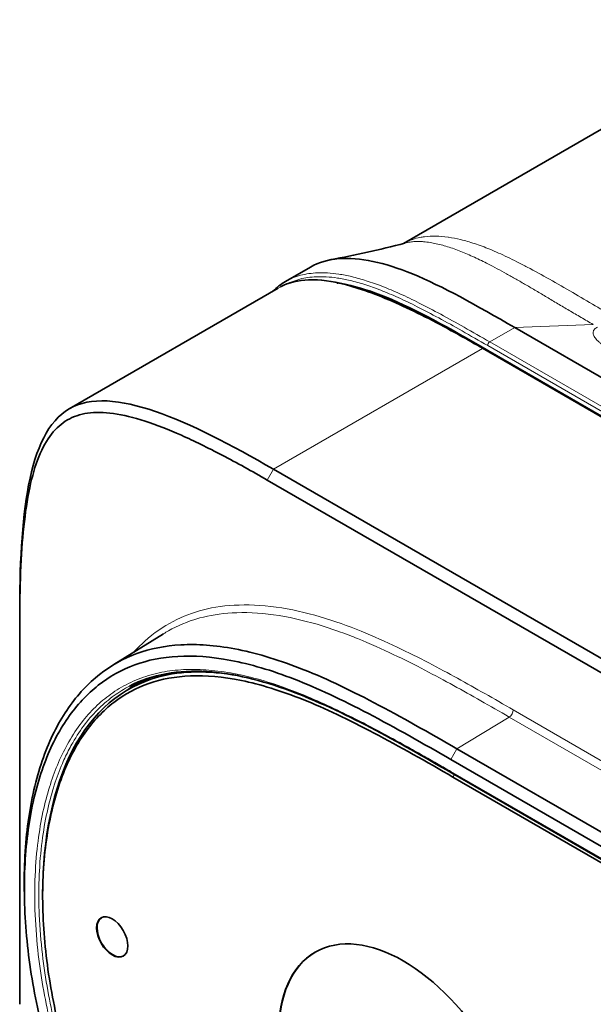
# Model space of a CAD drawing. Header units: millimetres. Extents: x 10 to 830, y 10 to 584.
# Tile 118 of 174: x 504 to 523, y 500 to 534. Entities that reach past the tile are written whole.
import ezdxf

# ---------------------------------------------------------------- set-up
doc = ezdxf.new("R2010")
doc.units = ezdxf.units.MM
doc.header["$LTSCALE"] = 2
doc.layers.add('Sichtbar (ISO)', color=7, linetype='Continuous', lineweight=35)
doc.layers.add('Sichtbar schmal (ISO)', color=7, linetype='Continuous', lineweight=18)

msp = doc.modelspace()

# ---------------------------------------------------------------- linework, layer by layer
at = {"layer": 'Sichtbar (ISO)'}
for p, q in [((530.14310271, 533.87694764), (516.96690782, 526.26966798)), ((512.95546572, 524.97856618), (513.80543305, 525.46929504)), ((512.95546668, 524.97856452), (512.9552982, 524.97846726)), ((505.60314152, 520.6526887), (512.70956467, 524.75558402)), ((535.24791142, 515.0418334), (520.750216, 523.41208176)), ((600.23181413, 476.20829881), (519.70366547, 522.70124712)), ((519.82953793, 522.63557905), (600.43020573, 476.1007618)), ((593.07539098, 472.10045061), (512.54724232, 518.59339892)), ((592.86325895, 471.73302715), (512.33511028, 518.22597546)), ((503.91488273, 513.35475686), (503.91488273, 513.59970583)), ((511.23950393, 513.71621062), (511.23950393, 513.71619662)), ((503.91488273, 513.35475686), (503.91488273, 500.40512109)), ((507.11413956, 511.95246138), (508.80470271, 513.00210387)), ((511.23950393, 512.48581626), (511.23950393, 512.48580278)), ((507.96043866, 511.31171377), (507.64252805, 511.12816799)), ((582.58355816, 472.25570505), (518.78528718, 509.08965397)), ((582.37697907, 471.89157155), (518.57870815, 508.72552044)), ((518.59941874, 508.27329371), (582.39768981, 471.43934473)), ((582.44769028, 471.29611185), (518.64941924, 508.13006065)), ((504.07858052, 503.95488346), (504.07317683, 504.18995138)), ((504.69589266, 504.06089264), (504.69589267, 504.14252533))]:
    msp.add_line(p, q, dxfattribs=at)
for centre, major_axis in [((507.06148774, 502.69538177), (-0.375, 0.64951905)), ((516.96098268, 496.97990572), (3, -5.19615242))]:
    msp.add_ellipse(centre, major_axis=major_axis, ratio=0.5773502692, dxfattribs=at)
for centre, major_axis, start_param, end_param in [((507.07562988, 502.70354673), (0.375, -0.64951905), 3.160449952, 6.2643280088), ((516.97512482, 496.98807069), (-3, 5.19615242), 0.0023570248, 3.1392356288)]:
    msp.add_ellipse(centre, major_axis=major_axis, ratio=0.5773502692, start_param=start_param, end_param=end_param, dxfattribs=at)
for points in [[(514.48923183, 525.71691362), (515.31561298, 525.87194245), (516.14946733, 526.05397775), (517.01085986, 526.28123061)], [(512.5250148, 524.6490341), (512.65570157, 524.77758239), (512.79966614, 524.88861305), (512.9552982, 524.97846726)], [(514.71034655, 524.92211246), (514.72146368, 524.92059766), (514.73260739, 524.9190365), (514.74377758, 524.9174291)], [(512.33511028, 518.22597546), (511.824115, 518.52099872), (510.7673749, 519.10741582), (509.39288272, 519.77953328), (508.14895054, 520.26990823), (507.07350195, 520.53384632), (506.1858379, 520.54151423), (505.51633278, 520.30760807), (504.98014287, 519.84196095), (504.54422739, 519.0663924), (504.23621889, 518.00037794), (504.03976839, 516.67662017), (503.93508369, 515.1458544), (503.91488273, 513.94300152), (503.91488273, 513.35475686)], [(511.2485729, 519.31659117), (511.24858655, 519.31741726), (511.24860021, 519.31824317), (511.2486139, 519.31906923)], [(511.41995163, 519.2244378), (511.41996378, 519.22513982), (511.41997595, 519.22584179), (511.41998814, 519.22654371)], [(508.80506565, 513.00242428), (508.80492807, 513.002339), (508.80479049, 513.00225372), (508.80465291, 513.00216842)], [(507.96043866, 511.31171377), (508.08403281, 511.38307089), (508.21118167, 511.44819829), (508.34180518, 511.50698146)], [(507.98325947, 511.37758633), (507.85354558, 511.29471867), (507.72798357, 511.20470788), (507.60667351, 511.10769828)], [(507.65364715, 511.22417622), (507.65375623, 511.22423312), (507.65386532, 511.22429003), (507.65397442, 511.22434693)]]:
    msp.add_open_spline(points, degree=3, dxfattribs=at)
for points, knots in [([(520.750216, 523.41208176), (519.43792601, 524.16973274), (517.23049626, 525.41486427), (515.05254255, 525.90838874), (514.08721129, 525.63197978), (513.80543305, 525.46929504)], [0, 0, 0, 0, 0.21076490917, 0.4059174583, 0.5032987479, 0.5032987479, 0.5032987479, 0.5032987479]), ([(512.78289853, 524.79562013), (513.06832293, 524.94433107), (513.39620403, 525.01988134), (514.13152702, 525.04924175), (514.55031461, 524.98709028), (515.6072942, 524.7220267), (516.25933349, 524.46524519), (517.83828242, 523.74638519), (518.77219811, 523.23903004), (519.70366547, 522.70124712)], [0.0140233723, 0.0140233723, 0.0140233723, 0.0140233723, 0.1752696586, 0.1752696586, 0.3605500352, 0.3605500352, 0.6378313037, 0.6378313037, 1.032784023, 1.032784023, 1.032784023, 1.032784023]), ([(515.01499498, 524.87042373), (515.43603089, 524.7856005), (516.83282722, 524.34202788), (518.51866909, 523.39240954), (519.82953793, 522.63557905)], [0.68732672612, 0.68732672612, 0.68732672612, 0.68732672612, 0.78923509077, 1, 1, 1, 1]), ([(512.54724232, 518.59339892), (509.66837491, 520.25551379), (507.03959135, 521.48447125), (505.60121808, 520.65157657), (504.16284481, 519.81868188), (503.91488273, 516.92393557), (503.91488273, 513.59970583)], [0, 0, 0, 0, 0.5, 0.5, 0.5, 1, 1, 1, 1]), ([(518.78528718, 509.08965397), (517.84797784, 509.63080977), (515.91115769, 510.73152964), (513.38169601, 511.92755665), (511.16193854, 512.57583467), (509.342149, 512.69641316), (507.8644092, 512.39584131), (506.60146862, 511.69170886), (505.53256515, 510.55638701), (504.7163737, 508.98657695), (504.18572305, 506.95177197), (504.05806207, 505.25170073), (504.07058696, 504.30261454), (504.07317683, 504.18995138)], [0, 0, 0, 0, 0.05000000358, 0.10000000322, 0.15000000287, 0.20000000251, 0.25000000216, 0.3000000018, 0.35000000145, 0.40000000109, 0.45000000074, 0.50000000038, 0.50669625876, 0.50669625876, 0.50669625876, 0.50669625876]), ([(518.57870815, 508.72552044), (517.64472043, 509.2647585), (516.67785495, 509.81419887), (515.77717856, 510.28607851), (514.87650226, 510.7579581), (514.04201505, 511.15227697), (513.26070508, 511.45568393), (512.47939511, 511.75909089), (511.75126239, 511.97158595), (511.08959426, 512.09749152), (510.42792612, 512.2233971), (509.83272258, 512.2627132), (509.29437192, 512.23336888), (508.75602127, 512.20402455), (508.27452351, 512.10601979), (507.82788176, 511.94225686), (507.38124001, 511.77849392), (506.96945427, 511.54897281), (506.58911203, 511.24894462), (506.20876979, 510.94891644), (505.85987106, 510.57838119), (505.55205369, 510.13667511), (505.24423632, 509.69496903), (504.97750031, 509.18209212), (504.75721353, 508.59247101), (504.53692675, 508.0028499), (504.3630892, 507.33648459), (504.24675685, 506.61167066), (504.13042451, 505.88685674), (504.07159737, 505.10359419), (504.07422818, 504.28538089), (504.076859, 503.46716759), (504.14094777, 502.61400354), (504.26217903, 501.75430276), (504.38341029, 500.89460198), (504.56178404, 500.02836449), (504.78618844, 499.18596448), (505.01059284, 498.34356448), (505.28102789, 497.52500196), (505.59227389, 496.73026251), (505.90351988, 495.93552305), (506.25557683, 495.16460666), (506.63871425, 494.42817486), (507.02185167, 493.69174307), (507.43606956, 492.98979589), (507.88605587, 492.31217509), (508.33604218, 491.63455428), (508.82179691, 490.98125987), (509.3647323, 490.33111254), (509.90766769, 489.68096521), (510.50778375, 489.03396498), (511.17359404, 488.39799328), (511.83940434, 487.76202157), (512.57090886, 487.1370784), (513.35488621, 486.54184548), (514.13886356, 485.94661257), (514.97531373, 485.38108991), (515.8585644, 484.82607892), (516.74181514, 484.27106789), (517.67186638, 483.72656852), (518.57870813, 483.20300319)], [0, 0, 0, 0, 0.0500000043, 0.0500000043, 0.0500000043, 0.1000000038, 0.1000000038, 0.1000000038, 0.1500000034, 0.1500000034, 0.1500000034, 0.200000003, 0.200000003, 0.200000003, 0.2500000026, 0.2500000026, 0.2500000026, 0.3000000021, 0.3000000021, 0.3000000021, 0.3500000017, 0.3500000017, 0.3500000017, 0.4000000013, 0.4000000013, 0.4000000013, 0.4500000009, 0.4500000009, 0.4500000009, 0.5000000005, 0.5000000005, 0.5000000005, 0.55, 0.55, 0.55, 0.5999999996, 0.5999999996, 0.5999999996, 0.6499999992, 0.6499999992, 0.6499999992, 0.6999999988, 0.6999999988, 0.6999999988, 0.7499999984, 0.7499999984, 0.7499999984, 0.7999999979, 0.7999999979, 0.7999999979, 0.8499999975, 0.8499999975, 0.8499999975, 0.8999999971, 0.8999999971, 0.8999999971, 0.9499999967, 0.9499999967, 0.9499999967, 1, 1, 1, 1]), ([(518.64941924, 508.13006065), (517.75462368, 508.64667111), (516.8286051, 509.17224451), (515.96542102, 509.62693628), (515.10223694, 510.08162804), (514.30188737, 510.46543817), (513.55067952, 510.76515392), (512.79947167, 511.06486967), (512.09740553, 511.28049105), (511.45905757, 511.41161553), (510.82070961, 511.54274), (510.24607982, 511.58936758), (509.72618574, 511.56916819), (509.20629167, 511.54896879), (508.74113331, 511.46194242), (508.31054375, 511.31173734), (507.87995419, 511.16153226), (507.48393342, 510.94814847), (507.11943055, 510.66793779), (506.75492768, 510.38772711), (506.42194269, 510.04068953), (506.12691034, 509.62387916), (505.83187799, 509.20706879), (505.57479826, 508.72048562), (505.36140152, 508.1560346), (505.14800477, 507.59158357), (504.97829101, 506.94926468), (504.86475599, 506.25255217), (504.75122096, 505.55583966), (504.69386468, 504.80473354), (504.69594741, 504.01963663), (504.69803013, 503.23453971), (504.75955187, 502.41545202), (504.87694349, 501.58720888), (504.99433511, 500.75896573), (505.16759662, 499.92156714), (505.38415031, 499.11222482), (505.60070399, 498.30288251), (505.86054985, 497.52159647), (506.15821423, 496.76609879), (506.45587861, 496.01060112), (506.79136152, 495.2808918), (507.15819725, 494.58173027), (507.52503297, 493.88256874), (507.92322152, 493.213955), (508.35645119, 492.56800392), (508.78968086, 491.92205284), (509.25795164, 491.29876442), (509.78151067, 490.67889174), (510.30506969, 490.05901907), (510.88391695, 489.44256213), (511.52615174, 488.83773766), (512.16838653, 488.23291318), (512.87400886, 487.63972116), (513.62950641, 487.07335002), (514.38500395, 486.50697887), (515.19037672, 485.96742859), (516.03890927, 485.43632675), (516.88744183, 484.90522492), (517.77913416, 484.38257152), (518.64941929, 483.88011217)], [0, 0, 0, 0, 0.0500000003, 0.0500000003, 0.0500000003, 0.1000000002, 0.1000000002, 0.1000000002, 0.1500000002, 0.1500000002, 0.1500000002, 0.2000000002, 0.2000000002, 0.2000000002, 0.2500000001, 0.2500000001, 0.2500000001, 0.3000000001, 0.3000000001, 0.3000000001, 0.3500000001, 0.3500000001, 0.3500000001, 0.4, 0.4, 0.4, 0.45, 0.45, 0.45, 0.4999999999, 0.4999999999, 0.4999999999, 0.5499999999, 0.5499999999, 0.5499999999, 0.5999999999, 0.5999999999, 0.5999999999, 0.6499999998, 0.6499999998, 0.6499999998, 0.6999999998, 0.6999999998, 0.6999999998, 0.7499999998, 0.7499999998, 0.7499999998, 0.7999999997, 0.7999999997, 0.7999999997, 0.8499999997, 0.8499999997, 0.8499999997, 0.8999999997, 0.8999999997, 0.8999999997, 0.9499999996, 0.9499999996, 0.9499999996, 1, 1, 1, 1]), ([(511.32641528, 511.57782941), (510.33496807, 511.75919284), (509.43366521, 511.75020473), (508.63817616, 511.53489803), (507.38525708, 511.19578353), (506.39483236, 510.3448505), (505.72249108, 509.06162101), (505.05014979, 507.77839153), (504.69589194, 506.06286559), (504.69589195, 504.14280879), (504.69589195, 504.14271765), (504.69589195, 504.14262651), (504.69589195, 504.14253536)], [0.17063643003, 0.17063643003, 0.17063643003, 0.17063643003, 0.25, 0.25, 0.25, 0.375, 0.375, 0.375, 0.5, 0.5, 0.5, 0.50000593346, 0.50000593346, 0.50000593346, 0.50000593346]), ([(518.59941874, 508.27329371), (516.76402449, 509.33295934), (514.91003448, 510.39256318), (512.14073355, 511.42131102), (511.18307193, 511.65900449), (509.32243312, 511.77900159), (508.41493402, 511.6212985), (507.65397422, 511.22434232)], [0, 0, 0, 0, 0.7787947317, 0.7787947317, 1.1970258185, 1.1970258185, 1.6498049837, 1.6498049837, 1.6498049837, 1.6498049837])]:
    msp.add_open_spline(points, degree=3, knots=knots, dxfattribs=at)
at = {"layer": 'Sichtbar schmal (ISO)'}
for p, q in [((520.750216, 523.41208176), (523.42137596, 523.51318097)), ((519.90024861, 522.92135286), (520.750216, 523.41208176)), ((600.50091641, 476.38653561), (519.90024861, 522.92135286)), ((519.65366548, 522.69629423), (512.54724232, 518.59339892)), ((600.18181412, 476.20334594), (519.65366547, 522.69629424)), ((519.82347192, 522.63207684), (519.82953793, 522.63557905)), ((519.82953793, 522.79887837), (600.43020574, 476.26406112)), ((512.33511028, 518.22597546), (512.54724232, 518.59339892)), ((511.26879326, 513.71731636), (511.26879326, 513.71733082)), ((511.26879326, 512.48014553), (511.26879326, 512.48019616)), ((520.56233003, 510.16936207), (518.78528718, 509.08965397)), ((584.3606007, 473.33541333), (520.56232981, 510.1693622)), ((584.49832031, 473.57816887), (520.70004885, 510.41211807)), ((518.57870815, 508.72552044), (518.78528718, 509.08965397)), ((518.57870806, 508.31907142), (582.37697913, 471.48512244)), ((518.64941924, 508.13006065), (518.69894085, 508.21583459))]:
    msp.add_line(p, q, dxfattribs=at)
for centre, major_axis, start_param, end_param in [((519.90024861, 522.8397032), (0.05, 0.08660254), 0.7853981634, 2.3561944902), ((519.65366547, 522.61464458), (0.05, 0.08660254), 0, 0.7853981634), ((520.55862772, 510.33046828), (-0.1, -0.17320508), 0.8115781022, 2.3561944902), ((518.64941874, 508.35989625), (-0.05, -0.08660254), 5.4977871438, 6.2831853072)]:
    msp.add_ellipse(centre, major_axis=major_axis, ratio=0.5773502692, start_param=start_param, end_param=end_param, dxfattribs=at)
for points, knots in [([(516.96852543, 526.27008674), (517.06917926, 526.32537713), (517.1745964, 526.37175903), (517.28429467, 526.40882963), (517.36206975, 526.43511235), (517.44202312, 526.45674191), (517.52410658, 526.47368409), (517.57536654, 526.48426424), (517.62745665, 526.49301632), (517.68041272, 526.49997189), (517.80694607, 526.51659155), (517.93830043, 526.52291737), (518.07468977, 526.5196129), (518.20566604, 526.51643959), (518.34129656, 526.50434818), (518.48038635, 526.48434831), (518.48541147, 526.48362574), (518.49044108, 526.48289293), (518.49547509, 526.48214994), (518.63101138, 526.4621457), (518.76976993, 526.43471575), (518.91048548, 526.40059965), (519.06429864, 526.36330808), (519.22044055, 526.31807797), (519.37872093, 526.26588994), (519.55131852, 526.20898126), (519.72645944, 526.1437942), (519.90336894, 526.07179255), (520.10009159, 525.99172701), (520.29899893, 525.90325063), (520.49922549, 525.80828186), (520.60746582, 525.75694276), (520.71610596, 525.70369785), (520.82511171, 525.64879012), (520.94177531, 525.59002502), (521.05885863, 525.52935643), (521.17637945, 525.46712622), (521.42674629, 525.33455073), (521.6790359, 525.19497083), (521.93223191, 525.05176502), (522.19417085, 524.90361427), (522.45707893, 524.75158481), (522.72034828, 524.59831532), (522.97480591, 524.45017582), (523.22960089, 524.30086156), (523.48452445, 524.15191418), (523.71290743, 524.018474), (523.9413935, 523.88531524), (524.16967065, 523.75331199)], [0.47150467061, 0.47150467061, 0.47150467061, 0.47150467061, 0.5032847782, 0.5032847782, 0.5032847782, 0.52581658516, 0.52581658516, 0.52581658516, 0.53988738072, 0.53988738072, 0.53988738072, 0.57350816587, 0.57350816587, 0.57350816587, 0.60579459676, 0.60579459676, 0.60579459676, 0.60696106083, 0.60696106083, 0.60696106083, 0.63836707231, 0.63836707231, 0.63836707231, 0.67269631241, 0.67269631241, 0.67269631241, 0.71013079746, 0.71013079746, 0.71013079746, 0.75175779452, 0.75175779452, 0.75175779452, 0.77426090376, 0.77426090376, 0.77426090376, 0.79834489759, 0.79834489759, 0.79834489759, 0.84965353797, 0.84965353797, 0.84965353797, 0.90273387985, 0.90273387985, 0.90273387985, 0.95403760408, 0.95403760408, 0.95403760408, 1, 1, 1, 1]), ([(523.42137596, 523.51318097), (523.27971817, 523.59513629), (523.00149851, 523.75724429), (522.59897776, 523.99423401), (522.21078082, 524.22427237), (521.83639887, 524.44657423), (521.47536878, 524.660314), (521.12700552, 524.86475833), (520.79139679, 525.05877319), (520.46568534, 525.24266621), (520.15793849, 525.41131382), (519.83538064, 525.57981412), (519.61787642, 525.68802914), (519.37574934, 525.80333236), (519.14402548, 525.90667688), (518.91353801, 526.0021314), (518.68704875, 526.08752598), (518.4636389, 526.16233), (518.24500469, 526.22549139), (518.02586268, 526.27619924), (517.82600993, 526.31299158), (517.57173088, 526.33623051), (517.53893379, 526.33546421), (517.44419842, 526.33764556), (517.36362029, 526.33497936), (517.27696814, 526.32893404), (517.18981338, 526.31843851), (517.10102178, 526.30309688), (517.04095159, 526.28916086), (517.01085989, 526.28123047)], [0, 0, 0, 0, 0.00833333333, 0.01666666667, 0.025, 0.03333333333, 0.04166666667, 0.05, 0.05833333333, 0.06666666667, 0.075, 0.08333333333, 0.09166666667, 0.1, 0.10833333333, 0.11666666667, 0.125, 0.13333333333, 0.14166666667, 0.15, 0.15833333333, 0.16666666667, 0.175, 0.18333333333, 0.19166666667, 0.2, 0.20833333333, 0.21666666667, 0.22495240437, 0.22495240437, 0.22495240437, 0.22495240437]), ([(519.90024861, 522.92135286), (519.60947628, 523.08923091), (519.05335212, 523.40897752), (518.25335895, 523.85484882), (517.52467179, 524.23840095), (516.86332038, 524.55708068), (516.26269001, 524.8118659), (515.71514356, 525.00644207), (515.21940204, 525.14486928), (514.77890365, 525.23112333), (514.39269667, 525.27240001), (514.05329231, 525.27659494), (513.74815582, 525.24957818), (513.46344429, 525.19254347), (513.19827249, 525.1042359), (513.03271303, 525.02315251), (512.95546668, 524.97856452)], [0, 0, 0, 0, 0.0597083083, 0.11416497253, 0.16412672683, 0.20918223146, 0.25000138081, 0.28798104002, 0.32305140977, 0.35446435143, 0.38254537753, 0.40798240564, 0.43135258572, 0.45416960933, 0.47772433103, 0.49990340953, 0.49990340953, 0.49990340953, 0.49990340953]), ([(519.65366548, 522.69629423), (518.93394863, 523.11182295), (517.53092229, 523.87982096), (515.59775653, 524.73498997), (513.93046601, 525.13113076), (513.0686936, 524.96313069), (512.70956423, 524.75558479)], [0, 0, 0, 0, 0.125, 0.25, 0.375, 0.49977720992, 0.49977720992, 0.49977720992, 0.49977720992]), ([(519.82953793, 522.79887837), (519.53887042, 522.96669587), (519.2482395, 523.13379498), (518.95767658, 523.29817849), (518.69267011, 523.44810365), (518.42772019, 523.5957699), (518.16293031, 523.73907001), (517.91999647, 523.87054199), (517.67719733, 523.99833884), (517.43475426, 524.12028164), (517.21611913, 524.23024964), (516.99777356, 524.33545687), (516.78008457, 524.43377961), (516.58286384, 524.52285753), (516.38618202, 524.60628474), (516.19048508, 524.68234872), (516.00840136, 524.75312147), (515.82717027, 524.81751978), (515.64729174, 524.87436692), (515.48119213, 524.9268595), (515.31624582, 524.97291346), (515.15301895, 525.01137197), (515.00681473, 525.04581971), (514.86199004, 525.07417362), (514.71908491, 525.09552187), (514.59133748, 525.11460575), (514.46512401, 525.12809131), (514.34092844, 525.13529275), (514.22842663, 525.14181614), (514.11758061, 525.14318307), (514.00881159, 525.13890489), (513.90888043, 525.13497433), (513.81070244, 525.12627876), (513.71465179, 525.11245633), (513.62087458, 525.09896108), (513.5291252, 525.08057879), (513.4397845, 525.05700758), (513.34755532, 525.03267429), (513.25789309, 525.00281111), (513.17123451, 524.96718253), (513.12527331, 524.94828617), (513.08015702, 524.92776804), (513.03594412, 524.9056164)], [0, 0, 0, 0, 0.059708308, 0.059708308, 0.059708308, 0.11416497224, 0.11416497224, 0.11416497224, 0.16412672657, 0.16412672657, 0.16412672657, 0.20918223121, 0.20918223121, 0.20918223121, 0.25000138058, 0.25000138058, 0.25000138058, 0.28798103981, 0.28798103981, 0.28798103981, 0.32305140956, 0.32305140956, 0.32305140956, 0.35446435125, 0.35446435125, 0.35446435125, 0.38254537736, 0.38254537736, 0.38254537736, 0.40798240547, 0.40798240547, 0.40798240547, 0.43135258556, 0.43135258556, 0.43135258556, 0.45416960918, 0.45416960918, 0.45416960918, 0.47772433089, 0.47772433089, 0.47772433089, 0.49021707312, 0.49021707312, 0.49021707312, 0.49021707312]), ([(520.70004863, 510.4121182), (520.37176482, 510.60165179), (520.04721097, 510.78810576), (519.73349092, 510.96628146), (519.41977086, 511.14445716), (519.11688391, 511.31441976), (518.80351394, 511.48675045), (518.49014396, 511.65908114), (518.16629067, 511.83381247), (517.82562373, 512.01135808), (517.48495679, 512.18890369), (517.12747546, 512.36926388), (516.74609797, 512.55093301), (516.36472047, 512.73260213), (515.95944657, 512.91563027), (515.52278191, 513.09190718), (515.08611726, 513.2681841), (514.61808588, 513.43749216), (514.13090473, 513.57997187), (513.64372358, 513.72245159), (513.13761351, 513.83726212), (512.63822078, 513.90626209), (512.13882805, 513.97526205), (511.6465628, 513.99668348), (511.20793241, 513.97239026), (510.76930202, 513.94809705), (510.38320492, 513.88077719), (510.02434003, 513.77769692), (509.66547515, 513.67461665), (509.33352384, 513.53666753), (509.00823671, 513.3529661), (508.68294958, 513.16926468), (508.36453144, 512.93949817), (508.05188475, 512.64161141), (507.96285051, 512.55678044), (507.87431828, 512.46637277), (507.78674539, 512.37005616)], [0, 0, 0, 0, 0.0303030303, 0.0303030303, 0.0303030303, 0.06060606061, 0.06060606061, 0.06060606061, 0.09090909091, 0.09090909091, 0.09090909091, 0.12121212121, 0.12121212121, 0.12121212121, 0.15151515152, 0.15151515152, 0.15151515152, 0.18181818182, 0.18181818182, 0.18181818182, 0.21212121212, 0.21212121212, 0.21212121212, 0.24242424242, 0.24242424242, 0.24242424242, 0.27272727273, 0.27272727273, 0.27272727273, 0.30303030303, 0.30303030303, 0.30303030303, 0.33333333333, 0.33333333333, 0.33333333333, 0.34196290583, 0.34196290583, 0.34196290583, 0.34196290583]), ([(520.5623297, 510.16936227), (520.23468048, 510.3585306), (519.91021334, 510.54498063), (519.59693621, 510.72287688), (519.28365907, 510.90077312), (518.98156683, 511.0702906), (518.6691512, 511.24210776), (518.35673558, 511.41392491), (518.03399753, 511.58803622), (517.69477863, 511.76483398), (517.35555972, 511.94163173), (516.99984547, 512.12125337), (516.6207369, 512.30172386), (516.24162833, 512.48219434), (515.83911674, 512.66379253), (515.4059926, 512.83894387), (515.21912637, 512.91451083), (515.02659597, 512.98874573), (514.8293432, 513.05995513), (514.56939761, 513.153797), (514.30124792, 513.24236447), (514.02709609, 513.32241287), (513.54491146, 513.46320386), (513.04425678, 513.57690334), (512.55052199, 513.64561228), (512.0567872, 513.71432122), (511.57048254, 513.73591517), (511.1379942, 513.71124638), (510.73464898, 513.68823988), (510.37657225, 513.62884224), (510.0431523, 513.53876103), (510.01906153, 513.53225235), (509.99510215, 513.52557754), (509.9712674, 513.51873721), (509.61755605, 513.41722572), (509.29057046, 513.28105475), (508.96992599, 513.09999304), (508.91477677, 513.06885134), (508.85982531, 513.03636526), (508.80506565, 513.00242428)], [0, 0, 0, 0, 0.0303030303, 0.0303030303, 0.0303030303, 0.06060606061, 0.06060606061, 0.06060606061, 0.09090909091, 0.09090909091, 0.09090909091, 0.12121212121, 0.12121212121, 0.12121212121, 0.15151515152, 0.15151515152, 0.15151515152, 0.16458903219, 0.16458903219, 0.16458903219, 0.18181818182, 0.18181818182, 0.18181818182, 0.21212121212, 0.21212121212, 0.21212121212, 0.24242424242, 0.24242424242, 0.24242424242, 0.27068531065, 0.27068531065, 0.27068531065, 0.27272727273, 0.27272727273, 0.27272727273, 0.30303030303, 0.30303030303, 0.30303030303, 0.30824227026, 0.30824227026, 0.30824227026, 0.30824227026]), ([(518.57870806, 483.6094523), (518.23796752, 483.80617911), (517.89998103, 484.00243596), (517.56755851, 484.19794051), (517.23513599, 484.39344506), (516.90827812, 484.58820745), (516.57854735, 484.78885653), (516.24881657, 484.98950562), (515.91621447, 485.19614704), (515.59170846, 485.40352911), (515.26720246, 485.61091118), (514.95078585, 485.81890591), (514.63117729, 486.03670338), (514.31156874, 486.25450085), (513.98877534, 486.48214918), (513.66648873, 486.72025206), (513.34420212, 486.95835494), (513.02243153, 487.20700818), (512.71118492, 487.4601338), (512.3999383, 487.71325942), (512.09919664, 487.97075787), (511.8082307, 488.23247978), (511.51726477, 488.49420169), (511.23609648, 488.76022661), (510.96919498, 489.02504642), (510.70229349, 489.28986624), (510.44956821, 489.55326587), (510.2005598, 489.82562929), (509.95155139, 490.09799271), (509.70628786, 490.37932641), (509.4587168, 490.67930436), (509.21114573, 490.97928231), (508.96139995, 491.29812888), (508.72076946, 491.62439602), (508.48013896, 491.95066316), (508.24858949, 492.28432224), (508.03257521, 492.61388869), (507.81656094, 492.94345513), (507.61596575, 493.26883852), (507.42655644, 493.593443), (507.23714712, 493.91804748), (507.05887835, 494.24183112), (506.88483156, 494.57755325), (506.71078478, 494.91327538), (506.54110474, 495.26099039), (506.37840664, 495.6182483), (506.21570854, 495.9755062), (506.06010075, 496.34234253), (505.91788802, 496.70308104), (505.77567529, 497.06381954), (505.64672744, 497.41845493), (505.53008067, 497.76461321), (505.41343391, 498.11077149), (505.30892262, 498.44845274), (505.21132735, 498.79265158), (505.11373207, 499.13685042), (505.02308842, 499.48755246), (504.93852907, 499.85503543), (504.85396971, 500.2225184), (504.77563496, 500.60675803), (504.70655656, 501.00643126), (504.63747815, 501.40610448), (504.57762284, 501.82121204), (504.53040528, 502.25970053), (504.48318772, 502.69818901), (504.44899568, 503.15989419), (504.43452722, 503.61581101), (504.42005876, 504.07172782), (504.42540899, 504.52181831), (504.44717588, 504.93670002), (504.46894277, 505.35158173), (504.50668514, 505.73155192), (504.55561686, 506.08329561), (504.60454858, 506.43503929), (504.66462479, 506.75857506), (504.73215337, 507.05605488), (504.79968195, 507.3535347), (504.87451693, 507.62508896), (504.95711981, 507.88248815), (505.03972269, 508.13988734), (505.13007379, 508.38313713), (505.23403775, 508.62432649), (505.3380017, 508.86551585), (505.4558199, 509.10439467), (505.58739471, 509.33289835), (505.71896952, 509.56140204), (505.86440271, 509.77942138), (506.01643643, 509.97687765), (506.16847015, 510.17433393), (506.32691874, 510.35147834), (506.49120089, 510.51151389), (506.65548304, 510.67154943), (506.82544821, 510.81467824), (507.01017399, 510.94740405), (507.19489976, 511.08012986), (507.39453947, 511.20219133), (507.61068187, 511.30962142), (507.82682428, 511.4170515), (508.05963719, 511.50956227), (508.29807288, 511.58140553), (508.53650856, 511.65324878), (508.78046516, 511.70465602), (509.02448766, 511.73832427), (509.26851016, 511.77199252), (509.51247399, 511.78821465), (509.76500622, 511.78950342), (510.01753844, 511.79079219), (510.27866071, 511.77706775), (510.55362848, 511.74688728), (510.82859624, 511.7167068), (511.11744635, 511.66995434), (511.41824724, 511.60560673), (511.71904813, 511.54125912), (512.03180677, 511.45927672), (512.35255167, 511.36018439), (512.67329656, 511.26109207), (513.00205524, 511.14475023), (513.32531114, 511.01828549), (513.64856704, 510.89182076), (513.96630859, 510.75534324), (514.26751401, 510.61868066), (514.56871943, 510.48201808), (514.85337901, 510.34526549), (515.12092337, 510.2124418), (515.38846773, 510.07961811), (515.63889524, 509.95074322), (515.87514715, 509.82657979), (516.11139907, 509.70241635), (516.33347539, 509.58296438), (516.54300206, 509.46868999), (516.75252873, 509.3544156), (516.94950574, 509.24531881), (517.13593239, 509.14111909), (517.32235905, 509.03691937), (517.49823534, 508.93761673), (517.6652475, 508.84275881), (517.83225966, 508.74790089), (517.99040768, 508.65748769), (518.14235514, 508.57029397), (518.2943026, 508.48310025), (518.44004948, 508.39912601), (518.57870806, 508.31907142)], [0, 0, 0, 0, 0.0212765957, 0.0212765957, 0.0212765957, 0.0425531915, 0.0425531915, 0.0425531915, 0.0638297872, 0.0638297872, 0.0638297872, 0.085106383, 0.085106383, 0.085106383, 0.1063829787, 0.1063829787, 0.1063829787, 0.1276595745, 0.1276595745, 0.1276595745, 0.1489361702, 0.1489361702, 0.1489361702, 0.170212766, 0.170212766, 0.170212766, 0.1914893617, 0.1914893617, 0.1914893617, 0.2127659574, 0.2127659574, 0.2127659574, 0.2340425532, 0.2340425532, 0.2340425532, 0.2553191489, 0.2553191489, 0.2553191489, 0.2765957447, 0.2765957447, 0.2765957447, 0.2978723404, 0.2978723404, 0.2978723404, 0.3191489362, 0.3191489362, 0.3191489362, 0.3404255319, 0.3404255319, 0.3404255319, 0.3617021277, 0.3617021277, 0.3617021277, 0.3829787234, 0.3829787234, 0.3829787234, 0.4042553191, 0.4042553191, 0.4042553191, 0.4255319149, 0.4255319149, 0.4255319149, 0.4468085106, 0.4468085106, 0.4468085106, 0.4680851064, 0.4680851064, 0.4680851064, 0.4893617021, 0.4893617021, 0.4893617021, 0.5106382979, 0.5106382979, 0.5106382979, 0.5319148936, 0.5319148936, 0.5319148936, 0.5531914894, 0.5531914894, 0.5531914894, 0.5744680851, 0.5744680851, 0.5744680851, 0.5957446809, 0.5957446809, 0.5957446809, 0.6170212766, 0.6170212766, 0.6170212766, 0.6382978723, 0.6382978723, 0.6382978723, 0.6595744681, 0.6595744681, 0.6595744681, 0.6808510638, 0.6808510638, 0.6808510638, 0.7021276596, 0.7021276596, 0.7021276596, 0.7234042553, 0.7234042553, 0.7234042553, 0.7446808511, 0.7446808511, 0.7446808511, 0.7659574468, 0.7659574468, 0.7659574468, 0.7872340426, 0.7872340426, 0.7872340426, 0.8085106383, 0.8085106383, 0.8085106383, 0.829787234, 0.829787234, 0.829787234, 0.8510638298, 0.8510638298, 0.8510638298, 0.8723404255, 0.8723404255, 0.8723404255, 0.8936170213, 0.8936170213, 0.8936170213, 0.914893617, 0.914893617, 0.914893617, 0.9361702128, 0.9361702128, 0.9361702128, 0.9574468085, 0.9574468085, 0.9574468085, 0.9787234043, 0.9787234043, 0.9787234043, 1, 1, 1, 1]), ([(518.64695097, 483.73045228), (518.30683033, 483.92682103), (517.96870645, 484.12311739), (517.63646386, 484.3185388), (517.30422127, 484.51396021), (516.97786302, 484.70842333), (516.64868545, 484.90869522), (516.31950789, 485.1089671), (515.98750813, 485.31521217), (515.6637284, 485.5221833), (515.33994868, 485.72915443), (515.02437952, 485.93658469), (514.70575526, 486.15368937), (514.387131, 486.37079406), (514.06546996, 486.59774812), (513.74449681, 486.83480332), (513.50778365, 487.00962818), (513.2714094, 487.19002453), (513.03945614, 487.3738262), (512.95689048, 487.43925191), (512.87488126, 487.505105), (512.79358939, 487.57124926), (512.48392275, 487.82321382), (512.18478816, 488.07929129), (511.89544248, 488.33948816), (511.60609681, 488.59968503), (511.32657392, 488.86413033), (511.06133236, 489.12737767), (510.7960908, 489.39062501), (510.54500172, 489.65233031), (510.29765851, 489.92286416), (510.05031531, 490.19339801), (509.80675505, 490.47277699), (509.56093814, 490.77054574), (509.31512123, 491.06831448), (509.06730203, 491.3848823), (508.82850892, 491.70864068), (508.72753032, 491.84554859), (508.62813665, 491.98370941), (508.53086703, 492.12234978), (508.39811447, 492.31156469), (508.26932766, 492.50167727), (508.1456581, 492.69041255), (507.93137415, 493.01743679), (507.73229663, 493.34026281), (507.54436026, 493.6623698), (507.3564239, 493.98447679), (507.1795246, 494.30577548), (507.00677003, 494.63894036), (506.83401545, 494.97210524), (506.66566921, 495.31722785), (506.5041473, 495.67183456), (506.34262539, 496.02644126), (506.18814329, 496.39060184), (506.04698867, 496.74874644), (505.90583405, 497.10689104), (505.77774366, 497.45901274), (505.6619313, 497.8027618), (505.63986186, 497.8682673), (505.61823792, 497.93346835), (505.59701507, 497.9984695), (505.50686814, 498.27457071), (505.4238475, 498.54704595), (505.34536691, 498.82380962), (505.24841003, 499.1657304), (505.15836752, 499.51416943), (505.07429734, 499.87935271), (504.99022715, 500.244536), (504.91231437, 500.62643292), (504.84372638, 501.02365947), (504.77513839, 501.42088601), (504.71563133, 501.83351233), (504.66858089, 502.26945976), (504.62153045, 502.70540719), (504.58781476, 503.16425543), (504.573364, 503.61751144), (504.56783347, 503.79097929), (504.56505126, 503.96368719), (504.56505275, 504.13385491), (504.56505516, 504.40832029), (504.5723645, 504.67612219), (504.58582513, 504.93063497), (504.60763132, 505.34294494), (504.64512942, 505.72068441), (504.6937011, 506.07039802), (504.74227278, 506.42011163), (504.80203572, 506.74167492), (504.86919746, 507.03730452), (504.9363592, 507.33293413), (505.01068593, 507.60285279), (505.09279188, 507.8586034), (505.17489784, 508.114354), (505.26467509, 508.3560247), (505.36787916, 508.59568858), (505.437899, 508.75829095), (505.51429369, 508.91977366), (505.59701626, 509.07762109), (505.63622064, 509.15242911), (505.67684215, 509.22642392), (505.71884809, 509.29938964), (505.84948799, 509.52631547), (505.99383437, 509.74284938), (506.14481018, 509.93881461), (506.29578599, 510.13477984), (506.45301024, 510.31071337), (506.6161001, 510.46950573), (506.77918996, 510.6282981), (506.94787159, 510.77034136), (507.13115607, 510.90211645), (507.29334794, 511.01872669), (507.46719074, 511.12690387), (507.65364715, 511.22417622)], [0, 0, 0, 0, 0.02127659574, 0.02127659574, 0.02127659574, 0.04255319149, 0.04255319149, 0.04255319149, 0.06382978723, 0.06382978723, 0.06382978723, 0.08510638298, 0.08510638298, 0.08510638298, 0.10638297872, 0.10638297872, 0.10638297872, 0.1220741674, 0.1220741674, 0.1220741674, 0.12765957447, 0.12765957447, 0.12765957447, 0.14893617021, 0.14893617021, 0.14893617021, 0.17021276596, 0.17021276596, 0.17021276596, 0.1914893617, 0.1914893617, 0.1914893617, 0.21276595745, 0.21276595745, 0.21276595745, 0.23404255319, 0.23404255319, 0.23404255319, 0.24303980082, 0.24303980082, 0.24303980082, 0.25531914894, 0.25531914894, 0.25531914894, 0.27659574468, 0.27659574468, 0.27659574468, 0.29787234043, 0.29787234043, 0.29787234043, 0.31914893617, 0.31914893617, 0.31914893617, 0.34042553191, 0.34042553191, 0.34042553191, 0.36170212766, 0.36170212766, 0.36170212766, 0.36575663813, 0.36575663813, 0.36575663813, 0.3829787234, 0.3829787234, 0.3829787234, 0.40425531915, 0.40425531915, 0.40425531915, 0.42553191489, 0.42553191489, 0.42553191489, 0.44680851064, 0.44680851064, 0.44680851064, 0.46808510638, 0.46808510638, 0.46808510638, 0.47622797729, 0.47622797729, 0.47622797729, 0.48936170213, 0.48936170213, 0.48936170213, 0.51063829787, 0.51063829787, 0.51063829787, 0.53191489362, 0.53191489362, 0.53191489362, 0.55319148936, 0.55319148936, 0.55319148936, 0.57446808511, 0.57446808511, 0.57446808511, 0.58890340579, 0.58890340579, 0.58890340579, 0.59574468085, 0.59574468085, 0.59574468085, 0.6170212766, 0.6170212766, 0.6170212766, 0.63829787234, 0.63829787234, 0.63829787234, 0.65957446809, 0.65957446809, 0.65957446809, 0.67840252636, 0.67840252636, 0.67840252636, 0.67840252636])]:
    msp.add_open_spline(points, degree=3, knots=knots, dxfattribs=at)
for points in [[(513.02804404, 524.90163603), (513.02475578, 524.89996998), (513.02147257, 524.89829485), (513.01819442, 524.89661063)], [(523.56937509, 523.4277346), (523.54620798, 523.41730936), (523.50550666, 523.39474273), (523.46040891, 523.35641867), (523.43005011, 523.31331597), (523.41461945, 523.26625118), (523.41361467, 523.2156019), (523.42664304, 523.16182751), (523.45317481, 523.10544653), (523.4926065, 523.04694405), (523.5443459, 522.98667981), (523.60825719, 522.9246805), (523.68305147, 522.86197072), (523.76984834, 522.79758532), (523.86829871, 522.73209013), (523.9401247, 522.68871742), (523.97770973, 522.6670176)], [(511.2783364, 519.30310522), (511.27832261, 519.30230008), (511.27830885, 519.30149492), (511.2782951, 519.30068975)]]:
    msp.add_open_spline(points, degree=3, dxfattribs=at)

doc.saveas('drawing.dxf')
